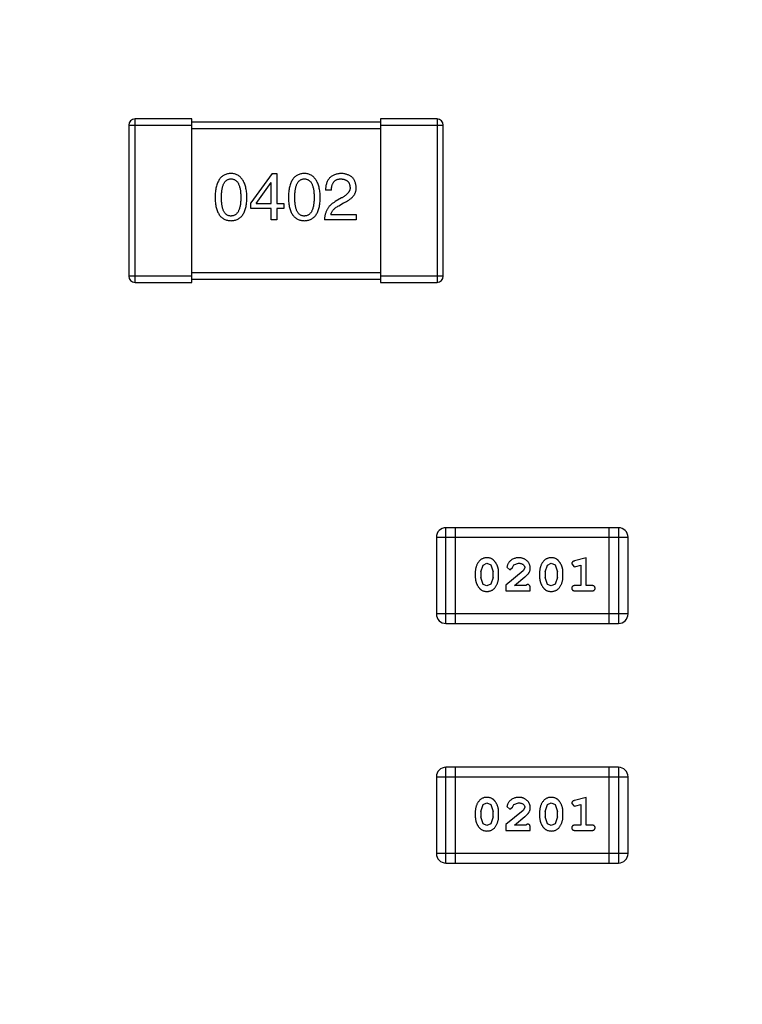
# Model space of a CAD drawing. Header units: inches. Extents: x 398 to 599, y 40 to 151.
# Tile 84 of 100: x 556.66 to 558.95, y 97.72 to 100.86. Entities that reach past the tile are written whole.
import ezdxf

# ---------------------------------------------------------------- set-up
doc = ezdxf.new("R2010")
doc.units = ezdxf.units.IN
doc.header["$LTSCALE"] = 1.21
doc.header["$MEASUREMENT"] = 0
doc.layers.get('0').update_dxf_attribs({"linetype": 'CONTINUOUS'})

msp = doc.modelspace()

# ---------------------------------------------------------------- linework, layer by layer
at = {"color": 7, "linetype": 'Continuous'}
for p, q in [((557.0221, 100.0211), (557.0221, 100.5411)), ((557.2021, 100.5411), (557.0221, 100.5411)), ((557.2021, 100.0211), (557.2021, 100.5411)), ((557.8021, 100.5411), (557.8021, 100.0211)), ((557.9821, 100.5411), (557.8021, 100.5411)), ((557.9821, 100.5411), (557.9821, 100.0211)), ((557.0021, 100.5211), (557.0021, 100.0411)), ((557.0021, 100.5211), (557.2021, 100.5211)), ((557.8021, 100.5311), (557.2021, 100.5311)), ((557.2021, 100.5111), (557.8021, 100.5111)), ((557.8021, 100.5211), (558.0021, 100.5211)), ((558.0021, 100.0411), (558.0021, 100.5211)), ((557.4576, 100.3674), (557.3904, 100.274)), ((557.4576, 100.3674), (557.4732, 100.3674)), ((557.4732, 100.3674), (557.4732, 100.2715)), ((557.4076, 100.2715), (557.4543, 100.3387)), ((557.4552, 100.3387), (557.4543, 100.3387)), ((557.4552, 100.2715), (557.4552, 100.3387)), ((557.6465, 100.3141), (557.6277, 100.3141)), ((557.6785, 100.2896), (557.6588, 100.2781)), ((557.3904, 100.2559), (557.3904, 100.274)), ((557.4552, 100.2559), (557.3904, 100.2559)), ((557.4076, 100.2715), (557.4552, 100.2715)), ((557.4552, 100.2199), (557.4552, 100.2559)), ((557.4732, 100.2715), (557.4953, 100.2715)), ((557.4732, 100.2559), (557.4732, 100.2199)), ((557.4953, 100.2559), (557.4732, 100.2559)), ((557.4953, 100.2715), (557.4953, 100.2559)), ((557.6695, 100.265), (557.685, 100.274)), ((557.6449, 100.2371), (557.7252, 100.2371)), ((557.7252, 100.2371), (557.7252, 100.2199)), ((557.4732, 100.2199), (557.4552, 100.2199)), ((557.7252, 100.2199), (557.6244, 100.2199)), ((557.2021, 100.0411), (557.0021, 100.0411)), ((557.8021, 100.0511), (557.2021, 100.0511)), ((558.0021, 100.0411), (557.8021, 100.0411)), ((557.0221, 100.0211), (557.2021, 100.0211)), ((557.2021, 100.0311), (557.8021, 100.0311)), ((557.8021, 100.0211), (557.9821, 100.0211)), ((558.0105, 98.936), (558.0105, 99.2408)), ((558.5591, 99.2408), (558.0105, 99.2408)), ((558.0409, 98.936), (558.0409, 99.2408)), ((558.5286, 99.2408), (558.5286, 98.936)), ((558.5591, 99.2408), (558.5591, 98.936)), ((557.98, 99.2103), (557.98, 98.9665)), ((557.98, 99.2103), (558.5896, 99.2103)), ((558.5896, 98.9665), (558.5896, 99.2103)), ((558.1284, 99.1219), (558.1408, 99.1277)), ((558.1408, 99.1277), (558.1529, 99.1224)), ((558.2268, 99.1223), (558.2417, 99.1277)), ((558.3329, 99.1219), (558.3453, 99.1277)), ((558.3453, 99.1277), (558.3574, 99.1224)), ((558.4106, 99.126), (558.4185, 99.1167)), ((558.4563, 99.145), (558.4197, 99.1351)), ((558.4563, 99.0569), (558.4563, 99.145)), ((558.1039, 99.1004), (558.1039, 99.0827)), ((558.1212, 99.1001), (558.1284, 99.1219)), ((558.1212, 99.1001), (558.1212, 99.0829)), ((558.1529, 99.1224), (558.1605, 99.1001)), ((558.1605, 99.0829), (558.1605, 99.1001)), ((558.1778, 99.0827), (558.1778, 99.1004)), ((558.2564, 99.1035), (558.2014, 99.0585)), ((558.2045, 99.1157), (558.2134, 99.1073)), ((558.2134, 99.1073), (558.2219, 99.1138)), ((558.2219, 99.1138), (558.2268, 99.1223)), ((558.2612, 99.1132), (558.2564, 99.1035)), ((558.3084, 99.1004), (558.3084, 99.0827)), ((558.3257, 99.1001), (558.3329, 99.1219)), ((558.3257, 99.1001), (558.3257, 99.0829)), ((558.3574, 99.1224), (558.365, 99.1001)), ((558.365, 99.0829), (558.365, 99.1001)), ((558.3823, 99.0827), (558.3823, 99.1004)), ((558.4185, 99.1167), (558.4239, 99.1177)), ((558.4239, 99.1177), (558.4389, 99.1219)), ((558.4389, 99.1219), (558.4389, 99.0569)), ((558.1288, 99.0606), (558.1212, 99.0829)), ((558.1605, 99.0829), (558.1532, 99.0612)), ((558.2281, 99.0569), (558.2617, 99.084)), ((558.3333, 99.0606), (558.3257, 99.0829)), ((558.365, 99.0829), (558.3578, 99.0612)), ((558.141, 99.0554), (558.1288, 99.0606)), ((558.1532, 99.0612), (558.141, 99.0554)), ((558.2014, 99.0585), (558.2014, 99.0396)), ((558.2014, 99.0396), (558.2785, 99.0396)), ((558.2643, 99.0569), (558.2281, 99.0569)), ((558.2698, 99.0601), (558.2643, 99.0569)), ((558.2785, 99.0396), (558.2785, 99.0475)), ((558.3455, 99.0554), (558.3333, 99.0606)), ((558.3578, 99.0612), (558.3455, 99.0554)), ((558.4389, 99.0569), (558.4216, 99.0569)), ((558.4216, 99.0396), (558.4736, 99.0396)), ((558.4736, 99.0569), (558.4563, 99.0569)), ((558.5896, 98.9665), (557.98, 98.9665)), ((558.0105, 98.936), (558.5591, 98.936)), ((558.0105, 98.174), (558.0105, 98.4788)), ((558.5591, 98.4788), (558.0105, 98.4788)), ((558.0409, 98.174), (558.0409, 98.4788)), ((558.5286, 98.4788), (558.5286, 98.174)), ((558.5591, 98.4788), (558.5591, 98.174)), ((557.98, 98.4483), (557.98, 98.2045)), ((557.98, 98.4483), (558.5896, 98.4483)), ((558.5896, 98.2045), (558.5896, 98.4483)), ((558.4563, 98.383), (558.4197, 98.3731)), ((558.4563, 98.2949), (558.4563, 98.383)), ((558.1212, 98.3381), (558.1284, 98.3599)), ((558.1284, 98.3599), (558.1408, 98.3657)), ((558.1408, 98.3657), (558.1529, 98.3604)), ((558.1529, 98.3604), (558.1605, 98.3381)), ((558.2045, 98.3537), (558.2134, 98.3453)), ((558.2134, 98.3453), (558.2219, 98.3518)), ((558.2219, 98.3518), (558.2268, 98.3603)), ((558.2268, 98.3603), (558.2417, 98.3657)), ((558.2612, 98.3512), (558.2564, 98.3415)), ((558.3257, 98.3381), (558.3329, 98.3599)), ((558.3329, 98.3599), (558.3453, 98.3657)), ((558.3453, 98.3657), (558.3574, 98.3604)), ((558.3574, 98.3604), (558.365, 98.3381)), ((558.4106, 98.364), (558.4185, 98.3547)), ((558.4185, 98.3547), (558.4239, 98.3557)), ((558.4239, 98.3557), (558.4389, 98.3599)), ((558.4389, 98.3599), (558.4389, 98.2949)), ((558.1039, 98.3384), (558.1039, 98.3207)), ((558.1212, 98.3381), (558.1212, 98.3209)), ((558.1288, 98.2986), (558.1212, 98.3209)), ((558.1605, 98.3209), (558.1532, 98.2992)), ((558.1605, 98.3209), (558.1605, 98.3381)), ((558.1778, 98.3207), (558.1778, 98.3384)), ((558.2564, 98.3415), (558.2014, 98.2965)), ((558.2281, 98.2949), (558.2617, 98.322)), ((558.3084, 98.3384), (558.3084, 98.3207)), ((558.3257, 98.3381), (558.3257, 98.3209)), ((558.3333, 98.2986), (558.3257, 98.3209)), ((558.365, 98.3209), (558.3578, 98.2992)), ((558.365, 98.3209), (558.365, 98.3381)), ((558.3823, 98.3207), (558.3823, 98.3384)), ((558.141, 98.2934), (558.1288, 98.2986)), ((558.1532, 98.2992), (558.141, 98.2934)), ((558.2014, 98.2965), (558.2014, 98.2776)), ((558.2643, 98.2949), (558.2281, 98.2949)), ((558.2698, 98.2981), (558.2643, 98.2949)), ((558.2785, 98.2776), (558.2785, 98.2855)), ((558.3455, 98.2934), (558.3333, 98.2986)), ((558.3578, 98.2992), (558.3455, 98.2934)), ((558.4389, 98.2949), (558.4216, 98.2949)), ((558.4736, 98.2949), (558.4563, 98.2949)), ((558.2014, 98.2776), (558.2785, 98.2776)), ((558.4216, 98.2776), (558.4736, 98.2776)), ((558.5896, 98.2045), (557.98, 98.2045)), ((558.0105, 98.174), (558.5591, 98.174))]:
    msp.add_line(p, q, dxfattribs=at)
for centre, radius, start, end in [((553.751, 92.925), 23, 281.22586, 258.77532), ((553.751, 92.925), 22.75, 294.44334, 241.13427), ((557.0221, 100.5211), 0.02, 90, 180), ((557.9821, 100.5211), 0.02, 0, 90), ((557.0221, 100.0411), 0.02, 180, 270), ((557.9821, 100.0411), 0.02, 270, 0), ((558.0105, 99.2103), 0.0305, 90, 180), ((558.5591, 99.2103), 0.0305, 0, 90), ((558.0105, 98.9665), 0.0305, 180, 270), ((558.5591, 98.9665), 0.0305, 270, 0), ((558.0105, 98.4483), 0.0305, 90, 180), ((558.5591, 98.4483), 0.0305, 0, 90), ((558.0105, 98.2045), 0.0305, 180, 270), ((558.5591, 98.2045), 0.0305, 270, 0)]:
    msp.add_arc(centre, radius, start, end, dxfattribs=at)
for points, knots in [([(557.3271, 100.3674), (557.3251, 100.3673), (557.3212, 100.3672), (557.3156, 100.3662), (557.3104, 100.3646), (557.3055, 100.3625), (557.3009, 100.3597), (557.2968, 100.3564), (557.293, 100.3525), (557.2897, 100.3479), (557.2867, 100.3428), (557.2841, 100.3372), (557.2818, 100.3309), (557.28, 100.3241), (557.2785, 100.3167), (557.2774, 100.3087), (557.2766, 100.3001), (557.2764, 100.2942), (557.2763, 100.2912)], [0, 0, 0, 0, 0.057911, 0.113262, 0.165956, 0.217443, 0.268511, 0.319665, 0.372, 0.426129, 0.483365, 0.543779, 0.607756, 0.676562, 0.749704, 0.827713, 0.911177, 1, 1, 1, 1]), ([(557.2968, 100.2912), (557.2968, 100.2936), (557.2969, 100.2982), (557.2972, 100.3049), (557.2978, 100.3111), (557.2986, 100.3169), (557.2997, 100.3222), (557.3009, 100.3271), (557.3025, 100.3315), (557.3043, 100.3354), (557.3063, 100.3389), (557.3085, 100.3419), (557.311, 100.3445), (557.3138, 100.3466), (557.3168, 100.3482), (557.32, 100.3494), (557.3235, 100.3501), (557.3259, 100.3502), (557.3271, 100.3502)], [0, 0, 0, 0, 0.096452, 0.187278, 0.271765, 0.350519, 0.423437, 0.491321, 0.554011, 0.612224, 0.666281, 0.717003, 0.764884, 0.811423, 0.856783, 0.902993, 0.950236, 1, 1, 1, 1]), ([(557.3779, 100.2912), (557.3778, 100.2942), (557.3775, 100.3001), (557.3767, 100.3085), (557.3755, 100.3164), (557.374, 100.3238), (557.3721, 100.3306), (557.3698, 100.3368), (557.3671, 100.3424), (557.3641, 100.3475), (557.3608, 100.352), (557.357, 100.356), (557.3529, 100.3594), (557.3485, 100.3622), (557.3436, 100.3643), (557.3385, 100.366), (557.3329, 100.3671), (557.3291, 100.3673), (557.3271, 100.3674)], [0, 0, 0, 0, 0.088475, 0.171606, 0.249595, 0.322626, 0.391327, 0.455765, 0.516374, 0.573675, 0.628522, 0.681161, 0.732559, 0.783563, 0.83504, 0.887639, 0.942585, 1, 1, 1, 1]), ([(557.3271, 100.3502), (557.3284, 100.3502), (557.3308, 100.3501), (557.3344, 100.3494), (557.3377, 100.3482), (557.3408, 100.3466), (557.3436, 100.3445), (557.3462, 100.3419), (557.3485, 100.3389), (557.3506, 100.3354), (557.3524, 100.3315), (557.354, 100.3271), (557.3553, 100.3222), (557.3564, 100.3169), (557.3572, 100.3111), (557.3578, 100.3049), (557.3582, 100.2982), (557.3582, 100.2936), (557.3583, 100.2912)], [0, 0, 0, 0, 0.050604, 0.098688, 0.145699, 0.191791, 0.238625, 0.286717, 0.337546, 0.391814, 0.449755, 0.512106, 0.579685, 0.652048, 0.730262, 0.814146, 0.904281, 1, 1, 1, 1]), ([(557.5603, 100.3674), (557.5583, 100.3673), (557.5544, 100.3672), (557.5488, 100.3662), (557.5435, 100.3646), (557.5386, 100.3625), (557.5341, 100.3597), (557.53, 100.3564), (557.5262, 100.3525), (557.5228, 100.3479), (557.5198, 100.3428), (557.5172, 100.3372), (557.515, 100.3309), (557.5131, 100.3241), (557.5116, 100.3167), (557.5105, 100.3087), (557.5097, 100.3001), (557.5096, 100.2942), (557.5094, 100.2912)], [0, 0, 0, 0, 0.057911, 0.113262, 0.165956, 0.217443, 0.268511, 0.319665, 0.372, 0.426129, 0.483365, 0.543779, 0.607756, 0.676562, 0.749704, 0.827713, 0.911177, 1, 1, 1, 1]), ([(557.5299, 100.2912), (557.53, 100.2936), (557.53, 100.2982), (557.5304, 100.3049), (557.5309, 100.3111), (557.5317, 100.3169), (557.5329, 100.3222), (557.5341, 100.3271), (557.5356, 100.3315), (557.5374, 100.3354), (557.5394, 100.3389), (557.5417, 100.3419), (557.5442, 100.3445), (557.5469, 100.3466), (557.5499, 100.3482), (557.5532, 100.3494), (557.5566, 100.3501), (557.559, 100.3502), (557.5603, 100.3502)], [0, 0, 0, 0, 0.096452, 0.187278, 0.271765, 0.350519, 0.423437, 0.491321, 0.554011, 0.612224, 0.666281, 0.717003, 0.764884, 0.811423, 0.856783, 0.902993, 0.950236, 1, 1, 1, 1]), ([(557.6111, 100.2912), (557.611, 100.2942), (557.6107, 100.3001), (557.6098, 100.3085), (557.6086, 100.3164), (557.6071, 100.3238), (557.6052, 100.3306), (557.6029, 100.3368), (557.6003, 100.3424), (557.5973, 100.3475), (557.5939, 100.352), (557.5902, 100.356), (557.5861, 100.3594), (557.5816, 100.3622), (557.5768, 100.3643), (557.5716, 100.366), (557.5661, 100.3671), (557.5622, 100.3673), (557.5603, 100.3674)], [0, 0, 0, 0, 0.088475, 0.171606, 0.249595, 0.322626, 0.391327, 0.455765, 0.516374, 0.573675, 0.628522, 0.681161, 0.732559, 0.783563, 0.83504, 0.887639, 0.942585, 1, 1, 1, 1]), ([(557.5603, 100.3502), (557.5615, 100.3502), (557.564, 100.3501), (557.5676, 100.3494), (557.5709, 100.3482), (557.574, 100.3466), (557.5768, 100.3445), (557.5794, 100.3419), (557.5817, 100.3389), (557.5838, 100.3354), (557.5856, 100.3315), (557.5871, 100.3271), (557.5885, 100.3222), (557.5896, 100.3169), (557.5904, 100.3111), (557.591, 100.3049), (557.5914, 100.2982), (557.5914, 100.2936), (557.5914, 100.2912)], [0, 0, 0, 0, 0.050604, 0.098688, 0.145699, 0.191791, 0.238625, 0.286717, 0.337546, 0.391814, 0.449755, 0.512106, 0.579685, 0.652048, 0.730262, 0.814146, 0.904281, 1, 1, 1, 1]), ([(557.6785, 100.3674), (557.6765, 100.3673), (557.6725, 100.3671), (557.6668, 100.3663), (557.6615, 100.3652), (557.6566, 100.3636), (557.6521, 100.3616), (557.6479, 100.3593), (557.6441, 100.3565), (557.6407, 100.3533), (557.6377, 100.3498), (557.6351, 100.3458), (557.6329, 100.3415), (557.631, 100.3368), (557.6296, 100.3317), (557.6285, 100.3262), (557.6279, 100.3203), (557.6277, 100.3162), (557.6277, 100.3141)], [0, 0, 0, 0, 0.07282, 0.141057, 0.2062, 0.267672, 0.326735, 0.383519, 0.439188, 0.494454, 0.549628, 0.605958, 0.66397, 0.72402, 0.787502, 0.854127, 0.925065, 1, 1, 1, 1]), ([(557.6465, 100.3141), (557.6466, 100.3156), (557.6467, 100.3184), (557.6471, 100.3225), (557.6477, 100.3263), (557.6486, 100.3299), (557.6497, 100.3331), (557.651, 100.3361), (557.6525, 100.3388), (557.6543, 100.3412), (557.6562, 100.3433), (557.6584, 100.3452), (557.6608, 100.3467), (557.6634, 100.348), (557.6663, 100.349), (557.6693, 100.3497), (557.6726, 100.3501), (557.6749, 100.3502), (557.676, 100.3502)], [0, 0, 0, 0, 0.082594, 0.15978, 0.232961, 0.301462, 0.365595, 0.426678, 0.484662, 0.540809, 0.595146, 0.648401, 0.702272, 0.757102, 0.813447, 0.872233, 0.934055, 1, 1, 1, 1]), ([(557.676, 100.3502), (557.6771, 100.3501), (557.6793, 100.35), (557.6825, 100.3497), (557.6855, 100.3491), (557.6883, 100.3483), (557.6909, 100.3473), (557.6932, 100.3462), (557.6954, 100.3448), (557.6974, 100.3433), (557.6991, 100.3415), (557.7007, 100.3396), (557.702, 100.3375), (557.7031, 100.3351), (557.704, 100.3326), (557.7048, 100.3299), (557.7053, 100.327), (557.7054, 100.325), (557.7055, 100.324)], [0, 0, 0, 0, 0.076112, 0.148436, 0.216883, 0.281466, 0.34298, 0.402356, 0.459881, 0.51546, 0.571111, 0.62658, 0.683162, 0.741007, 0.801404, 0.863825, 0.930544, 1, 1, 1, 1]), ([(557.7252, 100.3232), (557.7251, 100.3249), (557.7248, 100.3281), (557.724, 100.3329), (557.7229, 100.3374), (557.7214, 100.3416), (557.7197, 100.3454), (557.7176, 100.349), (557.7151, 100.3523), (557.7123, 100.3552), (557.7092, 100.3578), (557.7058, 100.3601), (557.702, 100.3621), (557.698, 100.3638), (557.6935, 100.3652), (557.6888, 100.3663), (557.6838, 100.367), (557.6803, 100.3673), (557.6785, 100.3674)], [0, 0, 0, 0, 0.070688, 0.137741, 0.201612, 0.262778, 0.321223, 0.378455, 0.434411, 0.490146, 0.546362, 0.603392, 0.662208, 0.723401, 0.787372, 0.85442, 0.925153, 1, 1, 1, 1]), ([(557.7055, 100.324), (557.7056, 100.3232), (557.7057, 100.3216), (557.7055, 100.3191), (557.7051, 100.3168), (557.7045, 100.3144), (557.7036, 100.3121), (557.7025, 100.3099), (557.7012, 100.3077), (557.6996, 100.3055), (557.6978, 100.3033), (557.6957, 100.3013), (557.6934, 100.2992), (557.6909, 100.2972), (557.6881, 100.2952), (557.6851, 100.2933), (557.6819, 100.2914), (557.6796, 100.2902), (557.6785, 100.2896)], [0, 0, 0, 0, 0.052237, 0.103888, 0.155485, 0.207395, 0.259864, 0.31356, 0.369176, 0.4266, 0.486836, 0.550048, 0.61567, 0.685271, 0.75824, 0.834614, 0.915635, 1, 1, 1, 1]), ([(557.685, 100.274), (557.6867, 100.2748), (557.69, 100.2763), (557.6948, 100.2788), (557.6991, 100.2814), (557.7032, 100.284), (557.7069, 100.2868), (557.7103, 100.2896), (557.7133, 100.2926), (557.716, 100.2956), (557.7183, 100.2988), (557.7204, 100.302), (557.722, 100.3053), (557.7234, 100.3087), (557.7243, 100.3122), (557.725, 100.3158), (557.7253, 100.3194), (557.7252, 100.3219), (557.7252, 100.3232)], [0, 0, 0, 0, 0.082731, 0.161257, 0.236138, 0.307554, 0.375712, 0.440848, 0.502916, 0.562567, 0.619798, 0.675716, 0.73039, 0.78386, 0.837315, 0.890547, 0.944917, 1, 1, 1, 1]), ([(557.2763, 100.2912), (557.2764, 100.2882), (557.2766, 100.2825), (557.2774, 100.2742), (557.2785, 100.2665), (557.28, 100.2593), (557.2818, 100.2527), (557.2841, 100.2467), (557.2867, 100.2412), (557.2897, 100.2363), (557.293, 100.2319), (557.2968, 100.2281), (557.301, 100.2249), (557.3055, 100.2222), (557.3104, 100.2202), (557.3156, 100.2186), (557.3212, 100.2177), (557.3251, 100.2175), (557.3271, 100.2174)], [0, 0, 0, 0, 0.087693, 0.170223, 0.247496, 0.319826, 0.387768, 0.451403, 0.511459, 0.568358, 0.622671, 0.675251, 0.726739, 0.778422, 0.830759, 0.884394, 0.940865, 1, 1, 1, 1]), ([(557.3271, 100.2322), (557.3259, 100.2322), (557.3235, 100.2323), (557.32, 100.233), (557.3168, 100.2341), (557.3138, 100.2358), (557.311, 100.2379), (557.3085, 100.2405), (557.3063, 100.2435), (557.3043, 100.247), (557.3025, 100.2509), (557.3009, 100.2553), (557.2997, 100.2602), (557.2986, 100.2655), (557.2978, 100.2713), (557.2972, 100.2775), (557.2969, 100.2842), (557.2968, 100.2888), (557.2968, 100.2912)], [0, 0, 0, 0, 0.049766, 0.097012, 0.143225, 0.188786, 0.235079, 0.282962, 0.333687, 0.387747, 0.445963, 0.508657, 0.576545, 0.649868, 0.72822, 0.812712, 0.903543, 1, 1, 1, 1]), ([(557.3271, 100.2174), (557.3291, 100.2175), (557.333, 100.2177), (557.3386, 100.2186), (557.3439, 100.2202), (557.3488, 100.2222), (557.3533, 100.2249), (557.3574, 100.2281), (557.3612, 100.2319), (557.3646, 100.2363), (557.3675, 100.2412), (557.3701, 100.2467), (557.3724, 100.2527), (557.3743, 100.2593), (557.3758, 100.2665), (557.3769, 100.2742), (557.3776, 100.2825), (557.3778, 100.2882), (557.3779, 100.2912)], [0, 0, 0, 0, 0.059134, 0.115603, 0.169236, 0.221572, 0.273254, 0.32474, 0.377319, 0.431815, 0.488555, 0.548609, 0.612242, 0.680182, 0.75251, 0.829782, 0.91231, 1, 1, 1, 1]), ([(557.3583, 100.2912), (557.3582, 100.2888), (557.3582, 100.2843), (557.3578, 100.2777), (557.3572, 100.2715), (557.3564, 100.2658), (557.3553, 100.2605), (557.354, 100.2557), (557.3524, 100.2513), (557.3506, 100.2474), (557.3485, 100.2439), (557.3462, 100.2408), (557.3436, 100.2382), (557.3408, 100.2361), (557.3377, 100.2344), (557.3344, 100.2332), (557.3308, 100.2324), (557.3284, 100.2323), (557.3271, 100.2322)], [0, 0, 0, 0, 0.094834, 0.184067, 0.267029, 0.344713, 0.417334, 0.484367, 0.546941, 0.604717, 0.65953, 0.710539, 0.759381, 0.806382, 0.853027, 0.900623, 0.949121, 1, 1, 1, 1]), ([(557.5094, 100.2912), (557.5096, 100.2882), (557.5097, 100.2825), (557.5105, 100.2742), (557.5116, 100.2665), (557.5131, 100.2593), (557.515, 100.2527), (557.5172, 100.2467), (557.5198, 100.2412), (557.5229, 100.2363), (557.5262, 100.2319), (557.53, 100.2281), (557.5341, 100.2249), (557.5386, 100.2222), (557.5435, 100.2202), (557.5488, 100.2186), (557.5544, 100.2177), (557.5583, 100.2175), (557.5603, 100.2174)], [0, 0, 0, 0, 0.087693, 0.170223, 0.247496, 0.319826, 0.387768, 0.451403, 0.511459, 0.568358, 0.622671, 0.675251, 0.726739, 0.778422, 0.830759, 0.884394, 0.940865, 1, 1, 1, 1]), ([(557.5603, 100.2322), (557.559, 100.2322), (557.5566, 100.2323), (557.5532, 100.233), (557.5499, 100.2341), (557.5469, 100.2358), (557.5442, 100.2379), (557.5417, 100.2405), (557.5394, 100.2435), (557.5374, 100.247), (557.5356, 100.2509), (557.5341, 100.2553), (557.5329, 100.2602), (557.5317, 100.2655), (557.5309, 100.2713), (557.5304, 100.2775), (557.53, 100.2842), (557.53, 100.2888), (557.5299, 100.2912)], [0, 0, 0, 0, 0.049766, 0.097012, 0.143225, 0.188786, 0.235079, 0.282962, 0.333687, 0.387747, 0.445963, 0.508657, 0.576545, 0.649868, 0.72822, 0.812712, 0.903543, 1, 1, 1, 1]), ([(557.5914, 100.2912), (557.5914, 100.2888), (557.5914, 100.2843), (557.591, 100.2777), (557.5904, 100.2715), (557.5895, 100.2658), (557.5885, 100.2605), (557.5871, 100.2557), (557.5856, 100.2513), (557.5837, 100.2474), (557.5817, 100.2439), (557.5793, 100.2408), (557.5768, 100.2382), (557.5739, 100.2361), (557.5709, 100.2344), (557.5676, 100.2332), (557.564, 100.2324), (557.5615, 100.2323), (557.5603, 100.2322)], [0, 0, 0, 0, 0.094834, 0.184067, 0.267029, 0.344713, 0.417334, 0.484367, 0.546941, 0.604717, 0.65953, 0.710539, 0.759381, 0.806382, 0.853027, 0.900623, 0.949121, 1, 1, 1, 1]), ([(557.5603, 100.2174), (557.5623, 100.2175), (557.5661, 100.2177), (557.5718, 100.2186), (557.577, 100.2202), (557.5819, 100.2222), (557.5864, 100.2249), (557.5906, 100.2281), (557.5943, 100.2319), (557.5977, 100.2363), (557.6007, 100.2412), (557.6033, 100.2467), (557.6055, 100.2527), (557.6074, 100.2593), (557.6089, 100.2665), (557.61, 100.2742), (557.6108, 100.2825), (557.611, 100.2882), (557.6111, 100.2912)], [0, 0, 0, 0, 0.059134, 0.115603, 0.169236, 0.221572, 0.273254, 0.32474, 0.377319, 0.431815, 0.488555, 0.548609, 0.612242, 0.680182, 0.75251, 0.829782, 0.91231, 1, 1, 1, 1]), ([(557.6588, 100.2781), (557.6574, 100.2773), (557.6547, 100.2758), (557.6509, 100.2733), (557.6473, 100.2706), (557.6441, 100.2677), (557.641, 100.2647), (557.6382, 100.2615), (557.6356, 100.2581), (557.6334, 100.2545), (557.6313, 100.2508), (557.6296, 100.2469), (557.628, 100.2428), (557.6268, 100.2386), (557.6258, 100.2341), (557.6251, 100.2295), (557.6246, 100.2248), (557.6244, 100.2215), (557.6244, 100.2199)], [0, 0, 0, 0, 0.065828, 0.130094, 0.192451, 0.254037, 0.313974, 0.373757, 0.433048, 0.492243, 0.551902, 0.611758, 0.672678, 0.734814, 0.798569, 0.863693, 0.930488, 1, 1, 1, 1]), ([(557.6449, 100.2371), (557.6451, 100.2384), (557.6457, 100.241), (557.6473, 100.2448), (557.6495, 100.2484), (557.6523, 100.252), (557.6557, 100.2554), (557.6597, 100.2588), (557.6643, 100.262), (557.6677, 100.2639), (557.6695, 100.265)], [0, 0, 0, 0, 0.103034, 0.208166, 0.318255, 0.434664, 0.559728, 0.695394, 0.841708, 1, 1, 1, 1]), ([(558.1407, 99.145), (558.1392, 99.145), (558.1364, 99.1449), (558.1323, 99.1442), (558.1285, 99.1431), (558.1249, 99.1415), (558.1216, 99.1394), (558.1186, 99.1369), (558.1158, 99.134), (558.1133, 99.1306), (558.1111, 99.127), (558.1092, 99.1233), (558.1075, 99.1196), (558.1062, 99.1158), (558.1051, 99.112), (558.1044, 99.1082), (558.1039, 99.1043), (558.1039, 99.1017), (558.1039, 99.1004)], [0, 0, 0, 0, 0.06692, 0.130834, 0.19258, 0.252759, 0.312631, 0.373411, 0.436359, 0.501894, 0.568244, 0.632472, 0.69556, 0.757163, 0.818592, 0.878885, 0.939235, 1, 1, 1, 1]), ([(558.1778, 99.1004), (558.1778, 99.1015), (558.1777, 99.1036), (558.1775, 99.1068), (558.1769, 99.11), (558.1762, 99.1131), (558.1753, 99.1161), (558.1742, 99.1191), (558.1729, 99.1221), (558.1714, 99.125), (558.1698, 99.1277), (558.1682, 99.1303), (558.1665, 99.1326), (558.1649, 99.1347), (558.1631, 99.1365), (558.1614, 99.1382), (558.1597, 99.1396), (558.1573, 99.1412), (558.1542, 99.1428), (558.15, 99.1441), (558.1455, 99.1449), (558.1423, 99.145), (558.1407, 99.145)], [0, 0, 0, 0, 0.049855, 0.099516, 0.148482, 0.19758, 0.246804, 0.296268, 0.346517, 0.397047, 0.446826, 0.49336, 0.537801, 0.579207, 0.617974, 0.654833, 0.689171, 0.722088, 0.786392, 0.853518, 0.924186, 1, 1, 1, 1]), ([(558.2418, 99.145), (558.2401, 99.145), (558.2368, 99.1449), (558.2318, 99.144), (558.2271, 99.1426), (558.2226, 99.1406), (558.2184, 99.1382), (558.2148, 99.1353), (558.2116, 99.132), (558.2091, 99.1285), (558.2072, 99.1249), (558.2057, 99.1216), (558.2048, 99.1185), (558.2046, 99.1166), (558.2045, 99.1157)], [0, 0, 0, 0, 0.098286, 0.193983, 0.289056, 0.384352, 0.477435, 0.566197, 0.652355, 0.737986, 0.818188, 0.887401, 0.94802, 1, 1, 1, 1]), ([(558.2417, 99.1277), (558.2431, 99.1277), (558.2458, 99.1276), (558.2496, 99.1267), (558.253, 99.1254), (558.2559, 99.1234), (558.2582, 99.1212), (558.2599, 99.1187), (558.261, 99.116), (558.2611, 99.1141), (558.2612, 99.1132)], [0, 0, 0, 0, 0.156344, 0.299348, 0.4327, 0.561, 0.682299, 0.791883, 0.89611, 1, 1, 1, 1]), ([(558.2785, 99.1123), (558.2784, 99.1134), (558.2784, 99.1156), (558.2779, 99.1188), (558.2771, 99.1219), (558.276, 99.1249), (558.2745, 99.1277), (558.2727, 99.1305), (558.2706, 99.1331), (558.2682, 99.1355), (558.2656, 99.1377), (558.2627, 99.1397), (558.2597, 99.1413), (558.2565, 99.1427), (558.253, 99.1437), (558.2495, 99.1445), (558.2457, 99.1449), (558.2431, 99.145), (558.2418, 99.145)], [0, 0, 0, 0, 0.060981, 0.120256, 0.178148, 0.236115, 0.293993, 0.352864, 0.413358, 0.476056, 0.539296, 0.602396, 0.665116, 0.728325, 0.792919, 0.859317, 0.928302, 1, 1, 1, 1]), ([(558.3452, 99.145), (558.3437, 99.145), (558.3409, 99.1449), (558.3368, 99.1442), (558.333, 99.1431), (558.3294, 99.1415), (558.3261, 99.1394), (558.3231, 99.1369), (558.3203, 99.134), (558.3178, 99.1306), (558.3156, 99.127), (558.3137, 99.1233), (558.312, 99.1196), (558.3107, 99.1158), (558.3097, 99.112), (558.3089, 99.1082), (558.3085, 99.1043), (558.3084, 99.1017), (558.3084, 99.1004)], [0, 0, 0, 0, 0.06692, 0.130834, 0.19258, 0.252759, 0.312631, 0.373411, 0.436359, 0.501894, 0.568244, 0.632472, 0.69556, 0.757163, 0.818592, 0.878885, 0.939235, 1, 1, 1, 1]), ([(558.3823, 99.1004), (558.3823, 99.1015), (558.3823, 99.1036), (558.382, 99.1068), (558.3814, 99.11), (558.3808, 99.1131), (558.3798, 99.1161), (558.3787, 99.1191), (558.3774, 99.1221), (558.3759, 99.125), (558.3743, 99.1277), (558.3727, 99.1303), (558.371, 99.1326), (558.3694, 99.1347), (558.3677, 99.1365), (558.366, 99.1382), (558.3642, 99.1396), (558.3619, 99.1412), (558.3587, 99.1428), (558.3545, 99.1441), (558.35, 99.1449), (558.3468, 99.145), (558.3452, 99.145)], [0, 0, 0, 0, 0.049855, 0.099516, 0.148482, 0.19758, 0.246804, 0.296268, 0.346517, 0.397047, 0.446826, 0.49336, 0.537801, 0.579207, 0.617974, 0.654833, 0.689171, 0.722088, 0.786392, 0.853518, 0.924186, 1, 1, 1, 1]), ([(558.4197, 99.1351), (558.4188, 99.1349), (558.4173, 99.1344), (558.4152, 99.1336), (558.4136, 99.1327), (558.4124, 99.1316), (558.4116, 99.1305), (558.411, 99.1291), (558.4107, 99.1276), (558.4106, 99.1265), (558.4106, 99.126)], [0, 0, 0, 0, 0.187321, 0.344927, 0.475328, 0.579604, 0.674244, 0.773631, 0.882025, 1, 1, 1, 1]), ([(558.2617, 99.084), (558.2626, 99.0847), (558.2643, 99.0862), (558.2667, 99.0885), (558.2688, 99.0906), (558.2706, 99.0925), (558.2723, 99.0944), (558.2736, 99.0962), (558.2747, 99.0978), (558.2758, 99.0999), (558.2769, 99.1024), (558.2778, 99.1056), (558.2784, 99.1089), (558.2785, 99.1111), (558.2785, 99.1123)], [0, 0, 0, 0, 0.103002, 0.197728, 0.285279, 0.365235, 0.437224, 0.502446, 0.560545, 0.611446, 0.707576, 0.80349, 0.900532, 1, 1, 1, 1]), ([(558.1039, 99.0827), (558.1039, 99.0816), (558.1039, 99.0795), (558.1042, 99.0763), (558.1047, 99.0732), (558.1054, 99.0701), (558.1063, 99.067), (558.1074, 99.064), (558.1087, 99.0611), (558.1102, 99.0582), (558.1117, 99.0555), (558.1133, 99.0529), (558.115, 99.0506), (558.1166, 99.0485), (558.1183, 99.0466), (558.12, 99.045), (558.1218, 99.0435), (558.1241, 99.0419), (558.1273, 99.0403), (558.1315, 99.039), (558.1361, 99.0382), (558.1393, 99.0381), (558.1409, 99.0381)], [0, 0, 0, 0, 0.049886, 0.09882, 0.148132, 0.19689, 0.246038, 0.295176, 0.345305, 0.395692, 0.445312, 0.491875, 0.535813, 0.577009, 0.616081, 0.652689, 0.687585, 0.720206, 0.785062, 0.85223, 0.923759, 1, 1, 1, 1]), ([(558.1409, 99.0381), (558.1424, 99.0381), (558.1452, 99.0382), (558.1493, 99.0389), (558.1531, 99.04), (558.1567, 99.0416), (558.16, 99.0436), (558.163, 99.0461), (558.1658, 99.0491), (558.1683, 99.0525), (558.1705, 99.0561), (558.1725, 99.0597), (558.1741, 99.0635), (558.1755, 99.0672), (558.1765, 99.071), (558.1773, 99.0749), (558.1777, 99.0788), (558.1778, 99.0814), (558.1778, 99.0827)], [0, 0, 0, 0, 0.067217, 0.131051, 0.19272, 0.252824, 0.312745, 0.373449, 0.436041, 0.501494, 0.567761, 0.632087, 0.695096, 0.757109, 0.817993, 0.878657, 0.939311, 1, 1, 1, 1]), ([(558.3084, 99.0827), (558.3084, 99.0816), (558.3084, 99.0795), (558.3087, 99.0763), (558.3092, 99.0732), (558.3099, 99.0701), (558.3108, 99.067), (558.3119, 99.064), (558.3132, 99.0611), (558.3147, 99.0582), (558.3162, 99.0555), (558.3179, 99.0529), (558.3195, 99.0506), (558.3212, 99.0485), (558.3229, 99.0466), (558.3245, 99.045), (558.3263, 99.0435), (558.3286, 99.0419), (558.3318, 99.0403), (558.336, 99.039), (558.3406, 99.0382), (558.3438, 99.0381), (558.3454, 99.0381)], [0, 0, 0, 0, 0.049886, 0.09882, 0.148132, 0.19689, 0.246038, 0.295176, 0.345305, 0.395692, 0.445312, 0.491875, 0.535813, 0.577009, 0.616081, 0.652689, 0.687585, 0.720206, 0.785062, 0.85223, 0.923759, 1, 1, 1, 1]), ([(558.3454, 99.0381), (558.3469, 99.0381), (558.3497, 99.0382), (558.3538, 99.0389), (558.3576, 99.04), (558.3612, 99.0416), (558.3645, 99.0436), (558.3676, 99.0461), (558.3704, 99.0491), (558.3728, 99.0525), (558.375, 99.0561), (558.377, 99.0597), (558.3786, 99.0635), (558.38, 99.0672), (558.381, 99.071), (558.3818, 99.0749), (558.3822, 99.0788), (558.3823, 99.0814), (558.3823, 99.0827)], [0, 0, 0, 0, 0.067217, 0.131051, 0.19272, 0.252824, 0.312745, 0.373449, 0.436041, 0.501494, 0.567761, 0.632087, 0.695096, 0.757109, 0.817993, 0.878657, 0.939311, 1, 1, 1, 1]), ([(558.2785, 99.0475), (558.2785, 99.0486), (558.2784, 99.0505), (558.278, 99.0532), (558.2773, 99.0555), (558.2762, 99.0572), (558.2749, 99.0585), (558.2734, 99.0594), (558.2717, 99.06), (558.2705, 99.0601), (558.2698, 99.0601)], [0, 0, 0, 0, 0.1844, 0.34094, 0.473574, 0.586824, 0.690029, 0.789175, 0.890445, 1, 1, 1, 1]), ([(558.4216, 99.0569), (558.4207, 99.0569), (558.4191, 99.0569), (558.4167, 99.0564), (558.4148, 99.0557), (558.4132, 99.0546), (558.4121, 99.0532), (558.4112, 99.0518), (558.4107, 99.0501), (558.4107, 99.0489), (558.4106, 99.0483)], [0, 0, 0, 0, 0.169102, 0.317658, 0.446239, 0.563118, 0.671828, 0.776546, 0.884858, 1, 1, 1, 1]), ([(558.4106, 99.0483), (558.4107, 99.0477), (558.4107, 99.0465), (558.4112, 99.0448), (558.4121, 99.0433), (558.4132, 99.042), (558.4148, 99.0409), (558.4167, 99.0402), (558.4191, 99.0397), (558.4207, 99.0396), (558.4216, 99.0396)], [0, 0, 0, 0, 0.115051, 0.223278, 0.329269, 0.437893, 0.554681, 0.682591, 0.83103, 1, 1, 1, 1]), ([(558.4846, 99.0483), (558.4845, 99.0489), (558.4845, 99.0501), (558.484, 99.0518), (558.4831, 99.0533), (558.482, 99.0546), (558.4804, 99.0557), (558.4785, 99.0564), (558.4761, 99.0569), (558.4745, 99.0569), (558.4736, 99.0569)], [0, 0, 0, 0, 0.11517, 0.223509, 0.328254, 0.438012, 0.553651, 0.682263, 0.830856, 1, 1, 1, 1]), ([(558.4736, 99.0396), (558.4745, 99.0396), (558.4761, 99.0397), (558.4785, 99.0402), (558.4804, 99.0409), (558.482, 99.042), (558.4831, 99.0433), (558.484, 99.0448), (558.4845, 99.0465), (558.4845, 99.0477), (558.4846, 99.0483)], [0, 0, 0, 0, 0.169012, 0.317488, 0.445429, 0.560977, 0.67065, 0.776666, 0.88492, 1, 1, 1, 1]), ([(558.1407, 98.383), (558.1392, 98.383), (558.1364, 98.3829), (558.1323, 98.3822), (558.1285, 98.3811), (558.1249, 98.3795), (558.1216, 98.3774), (558.1186, 98.3749), (558.1158, 98.3719), (558.1133, 98.3686), (558.1111, 98.365), (558.1092, 98.3613), (558.1075, 98.3576), (558.1062, 98.3538), (558.1051, 98.35), (558.1044, 98.3462), (558.1039, 98.3423), (558.1039, 98.3397), (558.1039, 98.3384)], [0, 0, 0, 0, 0.06692, 0.130834, 0.19258, 0.252759, 0.312631, 0.373411, 0.436359, 0.501894, 0.568244, 0.632472, 0.69556, 0.757163, 0.818592, 0.878885, 0.939235, 1, 1, 1, 1]), ([(558.1778, 98.3384), (558.1778, 98.3395), (558.1777, 98.3416), (558.1775, 98.3448), (558.1769, 98.348), (558.1762, 98.3511), (558.1753, 98.3541), (558.1742, 98.3571), (558.1729, 98.3601), (558.1714, 98.363), (558.1698, 98.3657), (558.1682, 98.3683), (558.1665, 98.3706), (558.1649, 98.3727), (558.1631, 98.3745), (558.1614, 98.3762), (558.1597, 98.3776), (558.1573, 98.3792), (558.1542, 98.3808), (558.15, 98.3821), (558.1455, 98.3829), (558.1423, 98.383), (558.1407, 98.383)], [0, 0, 0, 0, 0.049855, 0.099516, 0.148482, 0.19758, 0.246804, 0.296268, 0.346517, 0.397047, 0.446826, 0.49336, 0.537801, 0.579207, 0.617974, 0.654833, 0.689171, 0.722088, 0.786392, 0.853518, 0.924186, 1, 1, 1, 1]), ([(558.2418, 98.383), (558.2401, 98.383), (558.2368, 98.3828), (558.2318, 98.382), (558.2271, 98.3806), (558.2226, 98.3786), (558.2184, 98.3761), (558.2148, 98.3733), (558.2116, 98.37), (558.2091, 98.3665), (558.2072, 98.3629), (558.2057, 98.3596), (558.2048, 98.3565), (558.2046, 98.3546), (558.2045, 98.3537)], [0, 0, 0, 0, 0.098286, 0.193983, 0.289056, 0.384352, 0.477435, 0.566197, 0.652355, 0.737986, 0.818188, 0.887401, 0.94802, 1, 1, 1, 1]), ([(558.2785, 98.3503), (558.2784, 98.3514), (558.2784, 98.3536), (558.2779, 98.3568), (558.2771, 98.3599), (558.276, 98.3629), (558.2745, 98.3657), (558.2727, 98.3685), (558.2706, 98.371), (558.2682, 98.3735), (558.2656, 98.3757), (558.2627, 98.3777), (558.2597, 98.3793), (558.2565, 98.3807), (558.253, 98.3817), (558.2495, 98.3825), (558.2457, 98.3829), (558.2431, 98.383), (558.2418, 98.383)], [0, 0, 0, 0, 0.060981, 0.120256, 0.178148, 0.236115, 0.293993, 0.352864, 0.413358, 0.476056, 0.539296, 0.602396, 0.665116, 0.728325, 0.792919, 0.859317, 0.928302, 1, 1, 1, 1]), ([(558.3452, 98.383), (558.3437, 98.383), (558.3409, 98.3829), (558.3368, 98.3822), (558.333, 98.3811), (558.3294, 98.3795), (558.3261, 98.3774), (558.3231, 98.3749), (558.3203, 98.3719), (558.3178, 98.3686), (558.3156, 98.365), (558.3137, 98.3613), (558.312, 98.3576), (558.3107, 98.3538), (558.3097, 98.35), (558.3089, 98.3462), (558.3085, 98.3423), (558.3084, 98.3397), (558.3084, 98.3384)], [0, 0, 0, 0, 0.06692, 0.130834, 0.19258, 0.252759, 0.312631, 0.373411, 0.436359, 0.501894, 0.568244, 0.632472, 0.69556, 0.757163, 0.818592, 0.878885, 0.939235, 1, 1, 1, 1]), ([(558.3823, 98.3384), (558.3823, 98.3395), (558.3823, 98.3416), (558.382, 98.3448), (558.3814, 98.348), (558.3808, 98.3511), (558.3798, 98.3541), (558.3787, 98.3571), (558.3774, 98.3601), (558.3759, 98.363), (558.3743, 98.3657), (558.3727, 98.3683), (558.371, 98.3706), (558.3694, 98.3727), (558.3677, 98.3745), (558.366, 98.3762), (558.3642, 98.3776), (558.3619, 98.3792), (558.3587, 98.3808), (558.3545, 98.3821), (558.35, 98.3829), (558.3468, 98.383), (558.3452, 98.383)], [0, 0, 0, 0, 0.049855, 0.099516, 0.148482, 0.19758, 0.246804, 0.296268, 0.346517, 0.397047, 0.446826, 0.49336, 0.537801, 0.579207, 0.617974, 0.654833, 0.689171, 0.722088, 0.786392, 0.853518, 0.924186, 1, 1, 1, 1]), ([(558.4197, 98.3731), (558.4188, 98.3729), (558.4173, 98.3724), (558.4152, 98.3716), (558.4136, 98.3707), (558.4124, 98.3696), (558.4116, 98.3684), (558.411, 98.3671), (558.4107, 98.3656), (558.4106, 98.3645), (558.4106, 98.364)], [0, 0, 0, 0, 0.187321, 0.344927, 0.475328, 0.579604, 0.674244, 0.773631, 0.882025, 1, 1, 1, 1]), ([(558.2417, 98.3657), (558.2431, 98.3657), (558.2458, 98.3656), (558.2496, 98.3647), (558.253, 98.3634), (558.2559, 98.3614), (558.2582, 98.3592), (558.2599, 98.3567), (558.261, 98.354), (558.2611, 98.3521), (558.2612, 98.3512)], [0, 0, 0, 0, 0.156344, 0.299348, 0.4327, 0.561, 0.682299, 0.791883, 0.89611, 1, 1, 1, 1]), ([(558.2617, 98.322), (558.2626, 98.3227), (558.2643, 98.3242), (558.2667, 98.3264), (558.2688, 98.3286), (558.2706, 98.3305), (558.2723, 98.3324), (558.2736, 98.3342), (558.2747, 98.3358), (558.2758, 98.3379), (558.2769, 98.3404), (558.2778, 98.3436), (558.2784, 98.3469), (558.2785, 98.3491), (558.2785, 98.3503)], [0, 0, 0, 0, 0.103002, 0.197728, 0.285279, 0.365235, 0.437224, 0.502446, 0.560545, 0.611446, 0.707576, 0.80349, 0.900532, 1, 1, 1, 1]), ([(558.1039, 98.3207), (558.1039, 98.3196), (558.1039, 98.3175), (558.1042, 98.3143), (558.1047, 98.3112), (558.1054, 98.3081), (558.1063, 98.305), (558.1074, 98.302), (558.1087, 98.2991), (558.1102, 98.2962), (558.1117, 98.2934), (558.1133, 98.2909), (558.115, 98.2886), (558.1166, 98.2865), (558.1183, 98.2846), (558.12, 98.283), (558.1218, 98.2815), (558.1241, 98.2799), (558.1273, 98.2783), (558.1315, 98.277), (558.1361, 98.2762), (558.1393, 98.2761), (558.1409, 98.276)], [0, 0, 0, 0, 0.049886, 0.09882, 0.148132, 0.19689, 0.246038, 0.295176, 0.345305, 0.395692, 0.445312, 0.491875, 0.535813, 0.577009, 0.616081, 0.652689, 0.687585, 0.720206, 0.785062, 0.85223, 0.923759, 1, 1, 1, 1]), ([(558.1409, 98.276), (558.1424, 98.2761), (558.1452, 98.2762), (558.1493, 98.2769), (558.1531, 98.278), (558.1567, 98.2796), (558.16, 98.2816), (558.163, 98.2841), (558.1658, 98.2871), (558.1683, 98.2905), (558.1705, 98.2941), (558.1725, 98.2977), (558.1741, 98.3015), (558.1755, 98.3052), (558.1765, 98.309), (558.1773, 98.3129), (558.1777, 98.3167), (558.1778, 98.3194), (558.1778, 98.3207)], [0, 0, 0, 0, 0.067217, 0.131051, 0.19272, 0.252824, 0.312745, 0.373449, 0.436041, 0.501494, 0.567761, 0.632087, 0.695096, 0.757109, 0.817993, 0.878657, 0.939311, 1, 1, 1, 1]), ([(558.3084, 98.3207), (558.3084, 98.3196), (558.3084, 98.3175), (558.3087, 98.3143), (558.3092, 98.3112), (558.3099, 98.3081), (558.3108, 98.305), (558.3119, 98.302), (558.3132, 98.2991), (558.3147, 98.2962), (558.3162, 98.2934), (558.3179, 98.2909), (558.3195, 98.2886), (558.3212, 98.2865), (558.3229, 98.2846), (558.3245, 98.283), (558.3263, 98.2815), (558.3286, 98.2799), (558.3318, 98.2783), (558.336, 98.277), (558.3406, 98.2762), (558.3438, 98.2761), (558.3454, 98.276)], [0, 0, 0, 0, 0.049886, 0.09882, 0.148132, 0.19689, 0.246038, 0.295176, 0.345305, 0.395692, 0.445312, 0.491875, 0.535813, 0.577009, 0.616081, 0.652689, 0.687585, 0.720206, 0.785062, 0.85223, 0.923759, 1, 1, 1, 1]), ([(558.3454, 98.276), (558.3469, 98.2761), (558.3497, 98.2762), (558.3538, 98.2769), (558.3576, 98.278), (558.3612, 98.2796), (558.3645, 98.2816), (558.3676, 98.2841), (558.3704, 98.2871), (558.3728, 98.2905), (558.375, 98.2941), (558.377, 98.2977), (558.3786, 98.3015), (558.38, 98.3052), (558.381, 98.309), (558.3818, 98.3129), (558.3822, 98.3167), (558.3823, 98.3194), (558.3823, 98.3207)], [0, 0, 0, 0, 0.067217, 0.131051, 0.19272, 0.252824, 0.312745, 0.373449, 0.436041, 0.501494, 0.567761, 0.632087, 0.695096, 0.757109, 0.817993, 0.878657, 0.939311, 1, 1, 1, 1]), ([(558.2785, 98.2855), (558.2785, 98.2866), (558.2784, 98.2885), (558.278, 98.2912), (558.2773, 98.2935), (558.2762, 98.2952), (558.2749, 98.2965), (558.2734, 98.2974), (558.2717, 98.298), (558.2705, 98.298), (558.2698, 98.2981)], [0, 0, 0, 0, 0.1844, 0.34094, 0.473574, 0.586824, 0.690029, 0.789175, 0.890445, 1, 1, 1, 1]), ([(558.4216, 98.2949), (558.4207, 98.2949), (558.4191, 98.2949), (558.4167, 98.2944), (558.4148, 98.2936), (558.4132, 98.2926), (558.4121, 98.2912), (558.4112, 98.2897), (558.4107, 98.2881), (558.4107, 98.2869), (558.4106, 98.2863)], [0, 0, 0, 0, 0.169102, 0.317658, 0.446239, 0.563118, 0.671828, 0.776546, 0.884858, 1, 1, 1, 1]), ([(558.4106, 98.2863), (558.4107, 98.2857), (558.4107, 98.2845), (558.4112, 98.2828), (558.4121, 98.2813), (558.4132, 98.2799), (558.4148, 98.2789), (558.4167, 98.2782), (558.4191, 98.2777), (558.4207, 98.2776), (558.4216, 98.2776)], [0, 0, 0, 0, 0.115051, 0.223278, 0.329269, 0.437893, 0.554681, 0.682591, 0.83103, 1, 1, 1, 1]), ([(558.4846, 98.2863), (558.4845, 98.2869), (558.4845, 98.2881), (558.484, 98.2897), (558.4831, 98.2912), (558.482, 98.2926), (558.4804, 98.2937), (558.4785, 98.2944), (558.4761, 98.2949), (558.4745, 98.2949), (558.4736, 98.2949)], [0, 0, 0, 0, 0.11517, 0.223509, 0.328254, 0.438012, 0.553651, 0.682263, 0.830856, 1, 1, 1, 1]), ([(558.4736, 98.2776), (558.4745, 98.2776), (558.4761, 98.2777), (558.4785, 98.2782), (558.4804, 98.2789), (558.482, 98.28), (558.4831, 98.2813), (558.484, 98.2828), (558.4845, 98.2845), (558.4845, 98.2857), (558.4846, 98.2863)], [0, 0, 0, 0, 0.169012, 0.317488, 0.445429, 0.560977, 0.67065, 0.776666, 0.88492, 1, 1, 1, 1])]:
    msp.add_open_spline(points, degree=3, knots=knots, dxfattribs=at)

doc.saveas('drawing.dxf')
